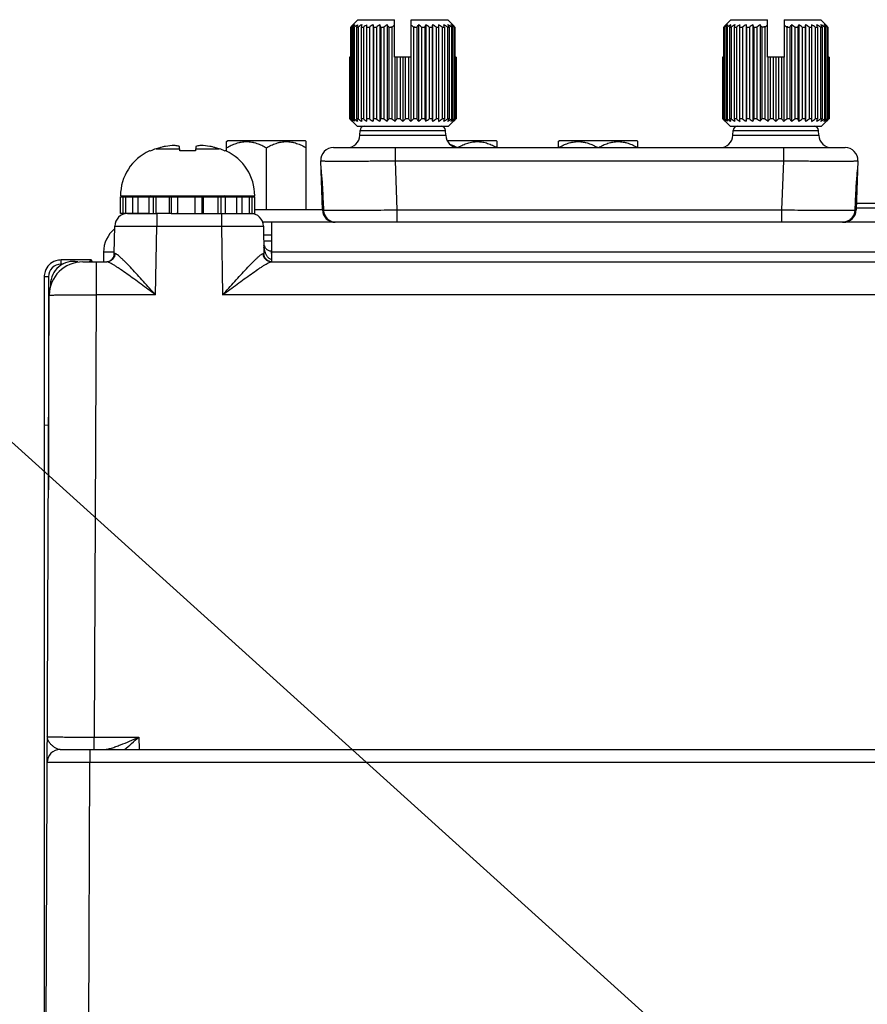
# Model space of a CAD drawing. Header units: inches. Extents: x 0 to 34, y 0 to 22.
# Tile 86 of 106: x 27.7 to 29.7, y 10.7 to 13. Entities that reach past the tile are written whole.
import ezdxf

# ---------------------------------------------------------------- set-up
doc = ezdxf.new("R2010")
doc.units = ezdxf.units.IN
doc.header["$LTSCALE"] = 1.87
doc.header["$MEASUREMENT"] = 0
doc.layers.get('0').update_dxf_attribs({"linetype": 'CONTINUOUS'})
for name, color, linetype in [('02___PRT_ALL_AXES', 7, 'CONTINUOUS'), ('DEPRESSIONS', 7, 'CONTINUOUS'), ('DETAIL', 7, 'CONTINUOUS'), ('SD_DOOR', 7, 'CONTINUOUS')]:
    doc.layers.add(name, color=color, linetype=linetype)
doc.styles.get("Standard").update_dxf_attribs({"font": 'txt', "width": 0.8})
doc.dimstyles.get("Standard").update_dxf_attribs({"dimtxt": 0.125, "dimasz": 0.18, "dimexe": 0.125, "dimexo": 0.0625, "dimgap": 0.09, "dimtad": 0, "dimtih": 1, "dimtoh": 1, "dimzin": 4, "dimdsep": 46, "dimtxsty": 'STANDARD', "dimblk": '_FILLED', "dimblk1": '_FILLED', "dimblk2": '_FILLED', "dimcen": 0.09, "dimadec": 0, "dimazin": 0, "dimtol": 1, "dimtp": 0.02, "dimtm": 0.02, "dimtfac": 1, "dimtofl": 0, "dimtmove": 0, "dimatfit": 3, "dimldrblk": '_FILLED', "dimfxl": 1, "dimtolj": 1, "dimtzin": 4, "dimarcsym": 0})

# ---------------------------------------------------------------- blocks, each defined once
blk = doc.blocks.new('_FILLED')
at = {"color": 0, "linetype": 'BYBLOCK'}
blk.add_solid([(0, 0), (-1, 0.174), (-1, -0.174)], dxfattribs=at)

msp = doc.modelspace()

# ---------------------------------------------------------------- linework, layer by layer
at = {"color": 7, "linetype": 'CONTINUOUS'}
for p, q in [((28.1543, 12.7547), (28.1573, 12.7576)), ((28.1543, 12.732), (28.1543, 12.7547)), ((28.1573, 12.7576), (28.3384, 12.7576)), ((28.3413, 12.7547), (28.3384, 12.7576)), ((28.3413, 12.5949), (28.3413, 12.7547)), ((28.6716, 12.7576), (28.7864, 12.7576)), ((28.7893, 12.7547), (28.7864, 12.7576)), ((28.7893, 12.7406), (28.7893, 12.7547)), ((28.9323, 12.7547), (28.9353, 12.7576)), ((28.9323, 12.7547), (28.9323, 12.7406)), ((28.9353, 12.7576), (29.1164, 12.7576)), ((29.1193, 12.7547), (29.1164, 12.7576)), ((29.1193, 12.7406), (29.1193, 12.7547)), ((27.9751, 12.7327), (27.9733, 12.7327)), ((27.9891, 12.7379), (28.0442, 12.7379)), ((28.0448, 12.7327), (28.0436, 12.7435)), ((28.0813, 12.7327), (28.0448, 12.7327)), ((28.0824, 12.7435), (28.0813, 12.7327)), ((28.0818, 12.7379), (28.137, 12.7379)), ((28.1528, 12.7327), (28.1509, 12.7327)), ((28.2478, 12.5949), (28.2478, 12.7403)), ((28.6965, 12.7406), (28.6968, 12.7408)), ((27.9056, 12.6275), (28.2205, 12.6275)), ((27.9058, 12.5861), (27.9058, 12.6255)), ((28.04, 12.6255), (28.2203, 12.6255)), ((28.0806, 12.5861), (28.0806, 12.6255)), ((28.0966, 12.6255), (28.0966, 12.5861)), ((28.1, 12.5861), (28.1, 12.6255)), ((28.1348, 12.5861), (28.1348, 12.6255)), ((28.1417, 12.5861), (28.1417, 12.6255)), ((28.1517, 12.5861), (28.1517, 12.6255)), ((28.1543, 12.6255), (28.1543, 12.6275)), ((28.1782, 12.5861), (28.1782, 12.6255)), ((28.1907, 12.5861), (28.1907, 12.6255)), ((28.2079, 12.5861), (28.2079, 12.6255)), ((28.2145, 12.5861), (28.2145, 12.6255)), ((28.2203, 12.5861), (28.2203, 12.6255)), ((29.7158, 12.6095), (29.6317, 12.6095)), ((27.9223, 12.5861), (27.9893, 12.5861)), ((27.9905, 12.5861), (27.9905, 12.5566)), ((28.0243, 12.5861), (28.2203, 12.5861)), ((28.1423, 12.5861), (28.1423, 12.5566)), ((28.3791, 12.5949), (28.2203, 12.5949)), ((29.6313, 12.5995), (29.6925, 12.5995)), ((27.891, 12.4922), (27.8921, 12.5566)), ((27.9877, 12.3955), (27.9905, 12.5566)), ((27.9905, 12.5566), (28.1423, 12.5566)), ((28.1423, 12.5566), (28.1451, 12.3955)), ((28.2407, 12.5566), (28.2419, 12.491)), ((27.8926, 12.4921), (27.891, 12.4922)), ((28.2402, 12.4921), (28.2413, 12.4921)), ((28.2437, 12.5082), (28.2437, 12.5082)), ((28.2606, 12.4977), (28.2591, 12.4977)), ((28.2594, 12.4974), (28.2591, 12.4977)), ((27.766, 12.4674), (27.766, 12.4772)), ((27.8368, 12.4772), (27.766, 12.4772)), ((27.7713, 12.4674), (27.766, 12.4674)), ((27.8171, 12.4728), (27.8733, 12.4728)), ((27.8325, 12.4729), (27.8368, 12.4772)), ((27.8368, 12.4728), (27.8368, 12.4772)), ((27.8401, 12.4728), (27.8368, 12.4772)), ((27.8486, 12.4728), (27.8486, 12.3955)), ((28.2596, 12.4728), (31.1046, 12.4728)), ((27.7267, 12.4379), (27.7267, 12.0907)), ((27.7365, 12.4379), (27.7267, 12.4379)), ((27.7365, 12.4379), (27.7365, 12.0898)), ((27.7413, 12.4198), (27.7413, 12.4152)), ((27.7428, 12.4198), (27.7413, 12.4198)), ((27.7263, 9.6401), (27.7383, 12.3944)), ((27.8486, 12.3955), (27.8441, 11.3586)), ((27.9877, 12.3955), (27.8486, 12.3955)), ((31.0731, 12.3955), (28.1451, 12.3955)), ((27.7266, 12.0907), (27.7365, 12.0898)), ((27.7268, 12.0907), (27.7268, 9.743)), ((27.7364, 12.0899), (27.7364, 11.9383)), ((27.8441, 11.3291), (27.8441, 11.3586)), ((27.8441, 11.3586), (27.9488, 11.3586)), ((27.9488, 11.3586), (27.9493, 11.3291)), ((27.7636, 11.3291), (31.1581, 11.3291)), ((27.8336, 11.3291), (27.8336, 11.2996)), ((27.8263, 9.6401), (27.8336, 11.2996)), ((27.8336, 11.2996), (31.0881, 11.2996))]:
    msp.add_line(p, q, dxfattribs=at)
for points in [[(28.2592, 12.4729), (28.2559, 12.4735), (28.2528, 12.4746), (28.25, 12.4762), (28.2477, 12.4781), (28.2458, 12.4802), (28.2443, 12.4824), (28.2432, 12.4846), (28.2425, 12.4866), (28.2421, 12.4885), (28.2419, 12.49), (28.2419, 12.491)], [(28.2443, 12.5071), (28.244, 12.5077), (28.2437, 12.5082)], [(28.2591, 12.4977), (28.2573, 12.4978), (28.2556, 12.4981), (28.2539, 12.4985), (28.2524, 12.4991), (28.2511, 12.4998), (28.2499, 12.5006), (28.2487, 12.5015), (28.2477, 12.5025), (28.2466, 12.5037), (28.2456, 12.505), (28.2447, 12.5064), (28.2443, 12.5071)]]:
    msp.add_lwpolyline(points, dxfattribs=at)
for centre, radius, start, end in [((28.0415, 12.5555), 0.1904, 92.9669, 99.1137), ((28.0846, 12.5558), 0.1901, 80.882, 87.0374), ((28.0212, 12.6275), 0.1157, 114.4946, 180), ((28.0236, 12.623), 0.1199, 106.7057, 113.8165), ((28.063, 12.4916), 0.2571, 101.5959, 106.7092), ((28.063, 12.4917), 0.257, 103.8998, 104.7915), ((28.063, 12.4917), 0.2571, 101.595, 103.09), ((28.063, 12.4916), 0.2571, 73.2908, 78.4041), ((28.0631, 12.4917), 0.2571, 76.9097, 78.405), ((28.0631, 12.4917), 0.257, 75.2081, 76.1068), ((28.1025, 12.623), 0.1199, 66.1835, 73.2943), ((28.1048, 12.6275), 0.1157, 0, 65.5054), ((28.6151, 12.6004), 0.1615, 60.2486, 60.6634), ((28.7756, 12.6021), 0.1595, 119.1553, 119.6037), ((27.9764, 12.6196), 0.00787, 48.3822, 90), ((28.1496, 12.6196), 0.00787, 90, 131.6178), ((27.9221, 12.5561), 0.03, 90, 179), ((28.2107, 12.5561), 0.03, 1, 90), ((28.2611, 12.5174), 0.0197, 181, 207.8854), ((27.8713, 12.4925), 0.0197, 275.6585, 359.0014), ((27.766, 12.4379), 0.0394, 108.0188, 161.9826), ((27.766, 12.4379), 0.0295, 89.9956, 180.0042), ((27.8171, 12.3941), 0.0787, 90, 179.75), ((27.7953, 12.4198), 0.054, 79.3233, 180), ((27.7661, 12.4376), 0.0396, 90.0744, 107.9513), ((27.7663, 12.4378), 0.0396, 162.0395, 179.9173), ((27.7636, 11.2991), 0.03, 90, 179.7502)]:
    msp.add_arc(centre, radius, start, end, dxfattribs=at)
msp.add_ellipse((27.8368, 12.4674), major_axis=(0, 0.00984), ratio=0.026186, start_param=-0.034907, end_param=0.02618, dxfattribs=at)
for points, knots in [([(28.0436, 12.7435), (28.0426, 12.7438), (28.0387, 12.7447), (28.0347, 12.7454), (28.0316, 12.7456)], [0, 0, 0, 0, 0.253969, 1, 1, 1, 1]), ([(28.0944, 12.7456), (28.0934, 12.7455), (28.0894, 12.7451), (28.0854, 12.7443), (28.0824, 12.7435)], [0, 0, 0, 0, 0.246609, 1, 1, 1, 1]), ([(28.1543, 12.7403), (28.158, 12.7423), (28.1653, 12.7462), (28.175, 12.7501), (28.1819, 12.7522), (28.1859, 12.7531), (28.1899, 12.7539), (28.195, 12.7545), (28.2011, 12.7548), (28.2072, 12.7545), (28.2123, 12.7539), (28.2163, 12.7531), (28.2203, 12.7522), (28.2272, 12.7501), (28.2369, 12.7462), (28.2442, 12.7423), (28.2478, 12.7403)], [0, 0, 0, 0, 0.126749, 0.252211, 0.314495, 0.345533, 0.376513, 0.438313, 0.5, 0.561688, 0.623488, 0.654467, 0.685506, 0.747789, 0.873251, 1, 1, 1, 1]), ([(28.2478, 12.7403), (28.2515, 12.7423), (28.2588, 12.7462), (28.2685, 12.7501), (28.2754, 12.7522), (28.2794, 12.7531), (28.2834, 12.7539), (28.2885, 12.7545), (28.2946, 12.7548), (28.3007, 12.7545), (28.3058, 12.7539), (28.3098, 12.7531), (28.3138, 12.7522), (28.3207, 12.7501), (28.3304, 12.7462), (28.3377, 12.7423), (28.3413, 12.7403)], [0, 0, 0, 0, 0.126749, 0.252211, 0.314495, 0.345533, 0.376513, 0.438313, 0.5, 0.561688, 0.623488, 0.654467, 0.685506, 0.747789, 0.873251, 1, 1, 1, 1]), ([(28.6776, 12.7491), (28.6805, 12.748), (28.6861, 12.7455), (28.6915, 12.7427), (28.6942, 12.7412)], [0, 0, 0, 0, 0.498162, 1, 1, 1, 1]), ([(28.6979, 12.7414), (28.6997, 12.7424), (28.7033, 12.7443), (28.7087, 12.7469), (28.7143, 12.7492), (28.72, 12.7512), (28.7257, 12.7528), (28.7316, 12.7539), (28.7375, 12.7546), (28.7424, 12.7548), (28.7464, 12.7546), (28.7503, 12.7543), (28.7552, 12.7537), (28.761, 12.7524), (28.7687, 12.7501), (28.7781, 12.7464), (28.7852, 12.7426), (28.7887, 12.7406)], [0, 0, 0, 0, 0.063466, 0.126635, 0.189489, 0.252025, 0.314268, 0.376255, 0.438057, 0.499769, 0.53063, 0.561507, 0.623353, 0.685403, 0.747724, 0.873236, 1, 1, 1, 1]), ([(28.933, 12.7406), (28.9366, 12.7427), (28.9438, 12.7465), (28.9533, 12.7503), (28.9602, 12.7522), (28.9641, 12.7532), (28.9681, 12.7539), (28.9731, 12.7545), (28.9791, 12.7548), (28.9851, 12.7545), (28.9901, 12.7539), (28.9941, 12.7532), (28.998, 12.7522), (29.0048, 12.7503), (29.0144, 12.7465), (29.0216, 12.7427), (29.0252, 12.7406)], [0, 0, 0, 0, 0.126724, 0.252173, 0.314458, 0.3455, 0.376484, 0.438296, 0.5, 0.561704, 0.623516, 0.6545, 0.685542, 0.747827, 0.873276, 1, 1, 1, 1]), ([(29.0265, 12.7406), (29.0301, 12.7427), (29.0373, 12.7465), (29.0468, 12.7503), (29.0537, 12.7522), (29.0576, 12.7532), (29.0616, 12.7539), (29.0666, 12.7545), (29.0726, 12.7548), (29.0786, 12.7545), (29.0836, 12.7539), (29.0876, 12.7532), (29.0915, 12.7522), (29.0983, 12.7503), (29.1079, 12.7465), (29.1151, 12.7427), (29.1187, 12.7406)], [0, 0, 0, 0, 0.126724, 0.252173, 0.314458, 0.3455, 0.376484, 0.438296, 0.5, 0.561704, 0.623516, 0.6545, 0.685542, 0.747827, 0.873276, 1, 1, 1, 1]), ([(27.8921, 12.5566), (27.8921, 12.5566), (27.8922, 12.5566), (27.8923, 12.5567), (27.8924, 12.5567), (27.8927, 12.5567), (27.8933, 12.5567), (27.8941, 12.5567), (27.8952, 12.5567), (27.8964, 12.5568), (27.898, 12.5568), (27.9004, 12.5568), (27.904, 12.5568), (27.909, 12.5568), (27.9147, 12.5568), (27.9212, 12.5568), (27.9283, 12.5568), (27.939, 12.5568), (27.9534, 12.5568), (27.9716, 12.5567), (27.9841, 12.5567), (27.9905, 12.5566)], [0, 0, 0, 0, 0.00033, 0.001244, 0.002755, 0.004865, 0.01088, 0.019275, 0.030032, 0.043125, 0.058522, 0.076187, 0.118144, 0.168593, 0.227049, 0.292947, 0.365656, 0.444473, 0.617346, 0.804923, 1, 1, 1, 1]), ([(28.1423, 12.5566), (28.1487, 12.5567), (28.1613, 12.5567), (28.1795, 12.5568), (28.1939, 12.5568), (28.2045, 12.5568), (28.2117, 12.5568), (28.2181, 12.5568), (28.2239, 12.5568), (28.2288, 12.5568), (28.2324, 12.5568), (28.2349, 12.5568), (28.2364, 12.5568), (28.2377, 12.5567), (28.2387, 12.5567), (28.2396, 12.5567), (28.2401, 12.5567), (28.2404, 12.5567), (28.2406, 12.5567), (28.2407, 12.5566), (28.2407, 12.5566), (28.2407, 12.5566)], [0, 0, 0, 0, 0.195077, 0.382654, 0.555527, 0.634344, 0.707053, 0.772951, 0.831407, 0.881856, 0.923813, 0.941478, 0.956875, 0.969968, 0.980725, 0.98912, 0.995135, 0.997245, 0.998756, 0.99967, 1, 1, 1, 1]), ([(27.8926, 12.4921), (27.8926, 12.4896), (27.8915, 12.4845), (27.8872, 12.4781), (27.8808, 12.4738), (27.8758, 12.4728), (27.8733, 12.4728)], [0, 0, 0, 0, 0.251916, 0.502695, 0.751902, 1, 1, 1, 1]), ([(27.9877, 12.3955), (27.983, 12.4008), (27.9735, 12.4113), (27.9594, 12.4269), (27.9456, 12.442), (27.9323, 12.4563), (27.9216, 12.4675), (27.9135, 12.4756), (27.9081, 12.4808), (27.9032, 12.4853), (27.899, 12.4888), (27.8959, 12.4909), (27.8939, 12.4919), (27.893, 12.4921), (27.8926, 12.4921)], [0, 0, 0, 0, 0.157059, 0.312235, 0.463562, 0.608382, 0.742709, 0.804064, 0.860108, 0.909393, 0.95019, 0.980697, 0.991716, 1, 1, 1, 1]), ([(28.1451, 12.3955), (28.1499, 12.4008), (28.1594, 12.4113), (28.1735, 12.4269), (28.1873, 12.442), (28.2006, 12.4563), (28.2112, 12.4675), (28.2193, 12.4756), (28.2247, 12.4808), (28.2296, 12.4853), (28.2338, 12.4888), (28.2369, 12.4909), (28.239, 12.4919), (28.2398, 12.4921), (28.2402, 12.4921)], [0, 0, 0, 0, 0.157059, 0.312235, 0.463562, 0.608382, 0.742709, 0.804064, 0.860107, 0.909393, 0.95019, 0.980697, 0.991716, 1, 1, 1, 1]), ([(28.2596, 12.4728), (28.2571, 12.4728), (28.252, 12.4738), (28.2457, 12.4781), (28.2413, 12.4845), (28.2403, 12.4896), (28.2402, 12.4921)], [0, 0, 0, 0, 0.248098, 0.497305, 0.748084, 1, 1, 1, 1]), ([(28.2596, 12.4729), (28.2572, 12.473), (28.2524, 12.4743), (28.2464, 12.4786), (28.2424, 12.4849), (28.2414, 12.4897), (28.2413, 12.4921)], [0, 0, 0, 0, 0.249431, 0.499201, 0.749438, 1, 1, 1, 1]), ([(28.2413, 12.4921), (28.2414, 12.4921), (28.2416, 12.4921), (28.2417, 12.4918), (28.2418, 12.4914), (28.2419, 12.4911), (28.2419, 12.491)], [0, 0, 0, 0, 0.164846, 0.35808, 0.630466, 1, 1, 1, 1]), ([(28.2437, 12.5082), (28.2433, 12.5089), (28.2428, 12.51), (28.2421, 12.5112), (28.2417, 12.5116), (28.2415, 12.5118)], [0, 0, 0, 0, 0.580811, 0.81848, 1, 1, 1, 1]), ([(28.2443, 12.4977), (28.244, 12.4989), (28.2435, 12.5006), (28.243, 12.5029), (28.2426, 12.5043), (28.2424, 12.5053), (28.2422, 12.506), (28.242, 12.5066), (28.2419, 12.5068), (28.2418, 12.507), (28.2417, 12.5069), (28.2417, 12.5067), (28.2417, 12.5065), (28.2416, 12.506), (28.2416, 12.5054), (28.2416, 12.5049), (28.2416, 12.5047)], [0, 0, 0, 0, 0.301177, 0.448791, 0.591849, 0.659907, 0.723083, 0.775702, 0.793949, 0.803768, 0.811229, 0.826718, 0.84874, 0.875043, 0.934871, 1, 1, 1, 1]), ([(28.2605, 12.4784), (28.2593, 12.4784), (28.257, 12.4789), (28.2539, 12.4806), (28.2515, 12.483), (28.2489, 12.4866), (28.2464, 12.4915), (28.245, 12.4956), (28.2443, 12.4977)], [0, 0, 0, 0, 0.131287, 0.259388, 0.385015, 0.509258, 0.755561, 1, 1, 1, 1]), ([(28.2601, 12.4908), (28.2601, 12.4916), (28.26, 12.4931), (28.2598, 12.495), (28.2596, 12.4964), (28.2595, 12.4972), (28.2594, 12.4974)], [0, 0, 0, 0, 0.358514, 0.649707, 0.865324, 1, 1, 1, 1]), ([(27.9877, 12.3955), (27.982, 12.3997), (27.9707, 12.4081), (27.9538, 12.4205), (27.9372, 12.4326), (27.9213, 12.444), (27.9084, 12.453), (27.8988, 12.4595), (27.8922, 12.4637), (27.8862, 12.4673), (27.881, 12.4702), (27.8773, 12.4719), (27.8748, 12.4727), (27.8737, 12.4728), (27.8733, 12.4728)], [0, 0, 0, 0, 0.153661, 0.305681, 0.454324, 0.59724, 0.730903, 0.792599, 0.849572, 0.900486, 0.943686, 0.977318, 0.99006, 1, 1, 1, 1]), ([(28.1451, 12.3955), (28.1508, 12.3997), (28.1622, 12.4081), (28.1791, 12.4205), (28.1956, 12.4326), (28.2116, 12.444), (28.2244, 12.453), (28.2341, 12.4595), (28.2407, 12.4637), (28.2466, 12.4673), (28.2518, 12.4702), (28.2556, 12.4719), (28.2581, 12.4727), (28.2591, 12.4728), (28.2596, 12.4728)], [0, 0, 0, 0, 0.153661, 0.305681, 0.454323, 0.597239, 0.730903, 0.792599, 0.849571, 0.900485, 0.943685, 0.977318, 0.99006, 1, 1, 1, 1]), ([(27.7383, 12.3944), (27.7383, 12.3945), (27.7384, 12.3945), (27.7386, 12.3945), (27.739, 12.3946), (27.7396, 12.3946), (27.7406, 12.3947), (27.7417, 12.3948), (27.7432, 12.3948), (27.7449, 12.3949), (27.7476, 12.395), (27.7517, 12.3951), (27.7572, 12.3952), (27.7636, 12.3952), (27.7709, 12.3953), (27.7789, 12.3954), (27.7908, 12.3954), (27.8069, 12.3955), (27.8274, 12.3955), (27.8414, 12.3955), (27.8486, 12.3955)], [0, 0, 0, 0, 0.000429, 0.001383, 0.005043, 0.01108, 0.019489, 0.030256, 0.043355, 0.058756, 0.076423, 0.118378, 0.168821, 0.227265, 0.293149, 0.365838, 0.444634, 0.617458, 0.80498, 1, 1, 1, 1]), ([(27.7401, 11.3441), (27.7382, 11.3463), (27.7358, 11.3499), (27.7341, 11.3551), (27.7338, 11.3577), (27.7338, 11.359)], [0, 0, 0, 0, 0.53054, 0.770025, 1, 1, 1, 1]), ([(27.7338, 11.359), (27.7338, 11.359), (27.7339, 11.359), (27.734, 11.359), (27.7342, 11.359), (27.7344, 11.3589), (27.7347, 11.3589), (27.7352, 11.3589), (27.736, 11.3589), (27.7372, 11.3589), (27.7387, 11.3588), (27.7404, 11.3588), (27.7431, 11.3588), (27.7472, 11.3588), (27.7527, 11.3587), (27.7591, 11.3587), (27.7664, 11.3587), (27.7744, 11.3586), (27.7863, 11.3586), (27.8024, 11.3586), (27.8228, 11.3586), (27.8369, 11.3586), (27.8441, 11.3586)], [0, 0, 0, 0, 0.000322, 0.001232, 0.002741, 0.004848, 0.007554, 0.010858, 0.019248, 0.03, 0.043088, 0.058481, 0.076142, 0.118091, 0.168534, 0.226984, 0.292879, 0.365587, 0.444406, 0.617293, 0.804892, 1, 1, 1, 1]), ([(27.7636, 11.3291), (27.7614, 11.3291), (27.7569, 11.3306), (27.7508, 11.3342), (27.745, 11.3387), (27.7416, 11.3422), (27.7401, 11.3441)], [0, 0, 0, 0, 0.228396, 0.485151, 0.748644, 1, 1, 1, 1]), ([(27.8658, 11.3291), (27.8688, 11.3291), (27.8752, 11.3301), (27.8848, 11.3327), (27.895, 11.3361), (27.9091, 11.3415), (27.9271, 11.3491), (27.9415, 11.3554), (27.9488, 11.3586)], [0, 0, 0, 0, 0.101459, 0.215864, 0.338404, 0.466103, 0.730335, 1, 1, 1, 1]), ([(27.9146, 11.3291), (27.9204, 11.3337), (27.9318, 11.3435), (27.9431, 11.3535), (27.9488, 11.3586)], [0, 0, 0, 0, 0.491076, 1, 1, 1, 1]), ([(27.7336, 11.2993), (27.7336, 11.2993), (27.7336, 11.2993), (27.7337, 11.2993), (27.7339, 11.2993), (27.7342, 11.2993), (27.7347, 11.2993), (27.7356, 11.2994), (27.7366, 11.2994), (27.738, 11.2994), (27.7395, 11.2994), (27.742, 11.2995), (27.7457, 11.2995), (27.7507, 11.2995), (27.7565, 11.2996), (27.7631, 11.2996), (27.7703, 11.2996), (27.7811, 11.2996), (27.7958, 11.2997), (27.8143, 11.2997), (27.8271, 11.2997), (27.8336, 11.2996)], [0, 0, 0, 0, 0.000328, 0.001241, 0.002751, 0.00486, 0.010872, 0.019266, 0.030022, 0.043113, 0.058509, 0.076173, 0.118128, 0.168576, 0.22703, 0.292928, 0.365636, 0.444454, 0.617332, 0.804915, 1, 1, 1, 1])]:
    msp.add_open_spline(points, degree=3, knots=knots, dxfattribs=at)
at = {"layer": '02___PRT_ALL_AXES', "color": 7, "linetype": 'CONTINUOUS'}
for p, q in [((27.9058, 12.6255), (28.04, 12.6255)), ((27.9116, 12.5861), (27.9116, 12.6255)), ((27.9182, 12.5861), (27.9182, 12.6255)), ((27.9347, 12.5861), (27.9347, 12.6255)), ((27.9471, 12.5861), (27.9471, 12.6255)), ((27.9725, 12.5861), (27.9725, 12.6255)), ((27.9828, 12.5861), (27.9828, 12.6255)), ((27.9893, 12.5861), (27.9893, 12.6255)), ((28.0207, 12.5861), (28.0207, 12.6255)), ((28.0248, 12.5861), (28.0248, 12.6255)), ((28.04, 12.5861), (28.04, 12.6255)), ((27.9725, 12.5861), (27.9058, 12.5861)), ((28.0243, 12.5861), (27.9893, 12.5861)), ((28.04, 12.5861), (28.0372, 12.5861)), ((28.2607, 12.5356), (28.2411, 12.5356)), ((27.8911, 12.4956), (27.8658, 12.4956))]:
    msp.add_line(p, q, dxfattribs=at)
at = {"layer": '02___PRT_ALL_AXES', "color": 3, "linetype": 'CONTINUOUS'}
for p, q in [((30.9858, 12.5656), (28.2392, 12.5656)), ((28.2607, 12.4728), (28.2607, 12.5656)), ((27.8658, 12.4956), (27.8658, 12.4728)), ((30.9858, 12.4956), (28.2607, 12.4956))]:
    msp.add_line(p, q, dxfattribs=at)
msp.add_arc((27.9358, 12.4956), 0.07, 128.9942, 180, dxfattribs=at)
at = {"layer": 'DEPRESSIONS', "color": 7, "linetype": 'CONTINUOUS'}
msp.add_line((28.2607, 12.5214), (28.2413, 12.5214), dxfattribs=at)
at = {"layer": 'SD_DOOR', "color": 7, "linetype": 'CONTINUOUS'}
for p, q in [((28.4453, 13.0227), (28.4453, 12.8084)), ((28.4453, 13.0227), (28.447, 13.0227)), ((28.447, 13.0227), (28.447, 12.8084)), ((28.4623, 13.0406), (28.4496, 13.0281)), ((28.4508, 13.0227), (28.4508, 12.8084)), ((28.4508, 13.0227), (28.4537, 13.0227)), ((28.4537, 13.0227), (28.4537, 12.8084)), ((28.4591, 13.0227), (28.4591, 12.8084)), ((28.4591, 13.0227), (28.4631, 13.0227)), ((28.4623, 13.0406), (28.5481, 13.0406)), ((28.4631, 13.0227), (28.4631, 12.8084)), ((28.4702, 13.0227), (28.4702, 12.8084)), ((28.4702, 13.0227), (28.4751, 13.0227)), ((28.4751, 13.0227), (28.4751, 12.8084)), ((28.4836, 12.8023), (28.4836, 13.0289)), ((28.4836, 13.0227), (28.4894, 13.0227)), ((28.4894, 13.0227), (28.4894, 12.8084)), ((28.4978, 13.0289), (28.4978, 12.8023)), ((28.4991, 13.0227), (28.4991, 12.8084)), ((28.4991, 13.0227), (28.5056, 13.0227)), ((28.5056, 13.0227), (28.5056, 12.8084)), ((28.5137, 13.0289), (28.5137, 12.8023)), ((28.5163, 13.0227), (28.5163, 12.8084)), ((28.5163, 13.0227), (28.5234, 13.0227)), ((28.5234, 13.0227), (28.5234, 12.8084)), ((28.5309, 13.0289), (28.5309, 12.8023)), ((28.5348, 13.0227), (28.5348, 12.8084)), ((28.5348, 13.0227), (28.5422, 13.0227)), ((28.5396, 13.0237), (28.5433, 13.0237)), ((28.5396, 13.0237), (28.5396, 13.0227)), ((28.5422, 13.0227), (28.5422, 12.8084)), ((28.5481, 12.9526), (28.5481, 13.0406)), ((28.5871, 12.9526), (28.5871, 13.0406)), ((28.5871, 13.0406), (28.673, 13.0406)), ((28.592, 13.0237), (28.5956, 13.0237)), ((28.5931, 13.0227), (28.5931, 12.8084)), ((28.5931, 13.0227), (28.6005, 13.0227)), ((28.5956, 13.0227), (28.5956, 13.0237)), ((28.6005, 13.0227), (28.6005, 12.8084)), ((28.6044, 13.0289), (28.6044, 12.8023)), ((28.6119, 13.0227), (28.6119, 12.8084)), ((28.6119, 13.0227), (28.619, 13.0227)), ((28.619, 13.0227), (28.619, 12.8084)), ((28.6216, 13.0289), (28.6216, 12.8023)), ((28.6297, 13.0227), (28.6297, 12.8084)), ((28.6297, 13.0227), (28.6362, 13.0227)), ((28.6362, 13.0227), (28.6362, 12.8084)), ((28.6375, 13.0289), (28.6375, 12.8023)), ((28.6459, 13.0227), (28.6459, 12.8084)), ((28.6459, 13.0227), (28.6517, 13.0227)), ((28.6517, 13.0289), (28.6517, 12.8023)), ((28.6602, 13.0227), (28.6602, 12.8084)), ((28.6602, 13.0227), (28.6651, 13.0227)), ((28.6651, 13.0227), (28.6651, 12.8084)), ((28.6722, 13.0227), (28.6722, 12.8084)), ((28.6722, 13.0227), (28.6762, 13.0227)), ((28.6857, 13.0281), (28.673, 13.0406)), ((28.6762, 13.0227), (28.6762, 12.8084)), ((28.6816, 13.0227), (28.6816, 12.8084)), ((28.6816, 13.0227), (28.6845, 13.0227)), ((28.6845, 13.0227), (28.6845, 12.8084)), ((28.6882, 13.0227), (28.6882, 12.8084)), ((28.6882, 13.0227), (28.69, 13.0227)), ((28.69, 13.0227), (28.69, 12.8084)), ((29.3203, 13.0227), (29.3203, 12.8084)), ((29.3203, 13.0227), (29.322, 13.0227)), ((29.322, 13.0227), (29.322, 12.8084)), ((29.3373, 13.0406), (29.3246, 13.0281)), ((29.3258, 13.0227), (29.3258, 12.8084)), ((29.3258, 13.0227), (29.3287, 13.0227)), ((29.3287, 13.0227), (29.3287, 12.8084)), ((29.3341, 13.0227), (29.3341, 12.8084)), ((29.3341, 13.0227), (29.3381, 13.0227)), ((29.3373, 13.0406), (29.4231, 13.0406)), ((29.3381, 13.0227), (29.3381, 12.8084)), ((29.3452, 13.0227), (29.3452, 12.8084)), ((29.3452, 13.0227), (29.3501, 13.0227)), ((29.3501, 13.0227), (29.3501, 12.8084)), ((29.3586, 12.8023), (29.3586, 13.0289)), ((29.3586, 13.0227), (29.3644, 13.0227)), ((29.3644, 13.0227), (29.3644, 12.8084)), ((29.3728, 13.0289), (29.3728, 12.8023)), ((29.3741, 13.0227), (29.3741, 12.8084)), ((29.3741, 13.0227), (29.3806, 13.0227)), ((29.3806, 13.0227), (29.3806, 12.8084)), ((29.3887, 13.0289), (29.3887, 12.8023)), ((29.3913, 13.0227), (29.3913, 12.8084)), ((29.3913, 13.0227), (29.3984, 13.0227)), ((29.3984, 13.0227), (29.3984, 12.8084)), ((29.4059, 13.0289), (29.4059, 12.8023)), ((29.4098, 13.0227), (29.4098, 12.8084)), ((29.4172, 13.0227), (29.4098, 13.0227)), ((29.4183, 13.0237), (29.4146, 13.0237)), ((29.4146, 13.0237), (29.4146, 13.0227)), ((29.4172, 13.0227), (29.4172, 12.8084)), ((29.4231, 12.9526), (29.4231, 13.0406)), ((29.4621, 13.0406), (29.4621, 12.9526)), ((29.4621, 13.0406), (29.548, 13.0406)), ((29.4706, 13.0237), (29.467, 13.0237)), ((29.4681, 13.0227), (29.4681, 12.8084)), ((29.4681, 13.0227), (29.4755, 13.0227)), ((29.4706, 13.0227), (29.4706, 13.0237)), ((29.4755, 13.0227), (29.4755, 12.8084)), ((29.4794, 13.0289), (29.4794, 12.8023)), ((29.4869, 13.0227), (29.4869, 12.8084)), ((29.4869, 13.0227), (29.494, 13.0227)), ((29.494, 13.0227), (29.494, 12.8084)), ((29.4966, 13.0289), (29.4966, 12.8023)), ((29.5047, 13.0227), (29.5047, 12.8084)), ((29.5047, 13.0227), (29.5112, 13.0227)), ((29.5112, 13.0227), (29.5112, 12.8084)), ((29.5125, 13.0289), (29.5125, 12.8023)), ((29.5209, 13.0227), (29.5209, 12.8084)), ((29.5209, 13.0227), (29.5267, 13.0227)), ((29.5267, 13.0289), (29.5267, 12.8023)), ((29.5352, 13.0227), (29.5352, 12.8084)), ((29.5352, 13.0227), (29.5401, 13.0227)), ((29.5401, 13.0227), (29.5401, 12.8084)), ((29.5472, 13.0227), (29.5472, 12.8084)), ((29.5472, 13.0227), (29.5512, 13.0227)), ((29.5607, 13.0281), (29.548, 13.0406)), ((29.5512, 13.0227), (29.5512, 12.8084)), ((29.5566, 13.0227), (29.5566, 12.8084)), ((29.5566, 13.0227), (29.5595, 13.0227)), ((29.5595, 13.0227), (29.5595, 12.8084)), ((29.5632, 13.0227), (29.5632, 12.8084)), ((29.5632, 13.0227), (29.565, 13.0227)), ((29.565, 13.0227), (29.565, 12.8084)), ((28.4428, 12.9526), (28.4428, 12.8084)), ((28.4453, 12.9526), (28.4428, 12.9526)), ((28.4434, 12.9526), (28.4434, 12.8084)), ((28.5871, 12.9526), (28.5481, 12.9526)), ((28.5491, 12.9526), (28.5491, 12.8023)), ((28.554, 12.9526), (28.554, 12.8084)), ((28.5616, 12.9526), (28.5616, 12.8084)), ((28.5676, 12.9526), (28.5676, 12.8023)), ((28.5736, 12.9526), (28.5736, 12.8084)), ((28.5813, 12.9526), (28.5813, 12.8084)), ((28.5862, 12.9526), (28.5862, 12.8023)), ((28.6925, 12.9526), (28.69, 12.9526)), ((28.6919, 12.9526), (28.6919, 12.8084)), ((28.6925, 12.9526), (28.6925, 12.8084)), ((29.3178, 12.9526), (29.3178, 12.8084)), ((29.3203, 12.9526), (29.3178, 12.9526)), ((29.3184, 12.9526), (29.3184, 12.8084)), ((29.4621, 12.9526), (29.4231, 12.9526)), ((29.4241, 12.9526), (29.4241, 12.8023)), ((29.429, 12.9526), (29.429, 12.8084)), ((29.4366, 12.9526), (29.4366, 12.8084)), ((29.4426, 12.9526), (29.4426, 12.8023)), ((29.4486, 12.9526), (29.4486, 12.8084)), ((29.4563, 12.9526), (29.4563, 12.8084)), ((29.4612, 12.9526), (29.4612, 12.8023)), ((29.5675, 12.9526), (29.565, 12.9526)), ((29.5669, 12.9526), (29.5669, 12.8084)), ((29.5675, 12.9526), (29.5675, 12.8084)), ((28.4434, 12.8084), (28.4428, 12.8084)), ((28.447, 12.8084), (28.4453, 12.8084)), ((28.4605, 12.7906), (28.4488, 12.8023)), ((28.4537, 12.8084), (28.4508, 12.8084)), ((28.4631, 12.8084), (28.4591, 12.8084)), ((28.4605, 12.7906), (28.6748, 12.7906)), ((28.4751, 12.8084), (28.4702, 12.8084)), ((28.4894, 12.8084), (28.4836, 12.8084)), ((28.5056, 12.8084), (28.4991, 12.8084)), ((28.5234, 12.8084), (28.5163, 12.8084)), ((28.5422, 12.8084), (28.5348, 12.8084)), ((28.5616, 12.8084), (28.554, 12.8084)), ((28.5813, 12.8084), (28.5736, 12.8084)), ((28.6005, 12.8084), (28.5931, 12.8084)), ((28.619, 12.8084), (28.6119, 12.8084)), ((28.6362, 12.8084), (28.6297, 12.8084)), ((28.6517, 12.8084), (28.6459, 12.8084)), ((28.6651, 12.8084), (28.6602, 12.8084)), ((28.6762, 12.8084), (28.6722, 12.8084)), ((28.6748, 12.7906), (28.6865, 12.8023)), ((28.6845, 12.8084), (28.6816, 12.8084)), ((28.69, 12.8084), (28.6882, 12.8084)), ((28.6925, 12.8084), (28.6919, 12.8084)), ((29.3184, 12.8084), (29.3178, 12.8084)), ((29.322, 12.8084), (29.3203, 12.8084)), ((29.3355, 12.7906), (29.3238, 12.8023)), ((29.3287, 12.8084), (29.3258, 12.8084)), ((29.3381, 12.8084), (29.3341, 12.8084)), ((29.3355, 12.7906), (29.5498, 12.7906)), ((29.3501, 12.8084), (29.3452, 12.8084)), ((29.3644, 12.8084), (29.3586, 12.8084)), ((29.3806, 12.8084), (29.3741, 12.8084)), ((29.3984, 12.8084), (29.3913, 12.8084)), ((29.4172, 12.8084), (29.4098, 12.8084)), ((29.4366, 12.8084), (29.429, 12.8084)), ((29.4563, 12.8084), (29.4486, 12.8084)), ((29.4755, 12.8084), (29.4681, 12.8084)), ((29.494, 12.8084), (29.4869, 12.8084)), ((29.5112, 12.8084), (29.5047, 12.8084)), ((29.5267, 12.8084), (29.5209, 12.8084)), ((29.5401, 12.8084), (29.5352, 12.8084)), ((29.5512, 12.8084), (29.5472, 12.8084)), ((29.5498, 12.7906), (29.5615, 12.8023)), ((29.5595, 12.8084), (29.5566, 12.8084)), ((29.565, 12.8084), (29.5632, 12.8084)), ((29.5675, 12.8084), (29.5669, 12.8084)), ((28.4669, 12.7695), (28.4673, 12.7809)), ((28.4669, 12.7695), (28.6684, 12.7695)), ((28.4673, 12.7809), (28.668, 12.7809)), ((28.6684, 12.7695), (28.668, 12.7809)), ((29.3419, 12.7695), (29.3423, 12.7809)), ((29.3419, 12.7695), (29.5434, 12.7695)), ((29.3423, 12.7809), (29.543, 12.7809)), ((29.5434, 12.7695), (29.543, 12.7809)), ((28.4051, 12.7406), (29.6052, 12.7406)), ((28.55, 12.7406), (28.55, 12.7095)), ((29.4603, 12.7406), (29.4603, 12.7095)), ((28.3791, 12.5945), (28.3751, 12.7095)), ((28.55, 12.7095), (28.554, 12.5945)), ((28.55, 12.7095), (29.4603, 12.7095)), ((29.4603, 12.7095), (29.4563, 12.5945)), ((29.6352, 12.7095), (29.6312, 12.5945)), ((28.3773, 12.6466), (28.3787, 12.6464)), ((28.3792, 12.6465), (28.3789, 12.6463)), ((29.6311, 12.6465), (29.6314, 12.6463)), ((29.633, 12.6466), (29.6316, 12.6464)), ((28.3791, 12.5945), (28.381, 12.5942)), ((28.3817, 12.5944), (28.3813, 12.5942)), ((28.554, 12.5945), (28.554, 12.5656)), ((28.554, 12.5945), (29.4563, 12.5945)), ((29.4563, 12.5945), (29.4563, 12.5656)), ((29.6286, 12.5944), (29.629, 12.5942)), ((29.6312, 12.5945), (29.6292, 12.5942)), ((28.4091, 12.5656), (28.4091, 12.5659)), ((29.6012, 12.5659), (29.6012, 12.5656))]:
    msp.add_line(p, q, dxfattribs=at)
for points in [[(28.3759, 12.6886), (28.3764, 12.6789), (28.3775, 12.6665), (28.3784, 12.6554), (28.3789, 12.6463)], [(29.6314, 12.6463), (29.6319, 12.655), (29.6328, 12.6661), (29.6338, 12.6785), (29.6344, 12.6886)], [(28.3789, 12.6463), (28.3796, 12.6298), (28.3813, 12.5942)], [(29.629, 12.5942), (29.6298, 12.6107), (29.6314, 12.6463)]]:
    msp.add_lwpolyline(points, dxfattribs=at)
for centre, radius, start, end in [((28.7314, 12.7956), 0.3653, 140.4782, 141.5574), ((28.7207, 12.6938), 0.4279, 128.4472, 129.7517), ((28.7574, 12.8347), 0.3597, 147.3355, 148.4905), ((28.7318, 12.6658), 0.4525, 126.6417, 127.926), ((28.8409, 12.8634), 0.4137, 156.4262, 157.3514), ((28.7488, 12.6418), 0.4762, 125.6204, 126.8708), ((29.1371, 12.8819), 0.6817, 167.5448, 168.0731), ((28.762, 12.6355), 0.4819, 125.285, 126.5306), ((28.7751, 12.6418), 0.4762, 125.6204, 126.8708), ((27.8322, 12.8819), 0.6817, 11.9269, 12.4552), ((28.7838, 12.6658), 0.4525, 126.6417, 127.926), ((28.1345, 12.8634), 0.4137, 22.6486, 23.5738), ((28.797, 12.6938), 0.4279, 128.4472, 129.7517), ((28.2281, 12.8347), 0.3597, 31.5095, 32.6645), ((28.8417, 12.6955), 0.4436, 132.2698, 132.4621), ((28.8086, 12.7321), 0.3943, 131.3447, 132.2918), ((28.3181, 12.7225), 0.4072, 47.7232, 48.6404), ((28.2936, 12.6955), 0.4436, 47.5379, 47.7302), ((28.8948, 12.8425), 0.3451, 147.3109, 148.515), ((28.3289, 12.6822), 0.4428, 50.2703, 51.5308), ((28.9842, 12.8705), 0.3957, 156.4051, 157.3725), ((28.3422, 12.6535), 0.468, 52.0953, 53.3371), ((29.2725, 12.8885), 0.6503, 167.5321, 168.0859), ((28.3602, 12.6418), 0.4762, 53.1292, 54.3796), ((28.3733, 12.6355), 0.4819, 53.4694, 54.715), ((28.3865, 12.6418), 0.4762, 53.1292, 54.3796), ((28.0288, 12.8885), 0.6503, 11.9141, 12.4679), ((28.3941, 12.6535), 0.468, 52.0953, 53.3371), ((28.311, 12.8705), 0.3957, 22.6275, 23.5949), ((28.4052, 12.6822), 0.4428, 50.2703, 51.5308), ((28.3903, 12.8425), 0.3451, 31.485, 32.6891), ((28.4133, 12.8032), 0.3532, 38.4242, 39.5403), ((29.6064, 12.7956), 0.3653, 140.4782, 141.5574), ((29.5957, 12.6938), 0.4279, 128.4472, 129.7517), ((29.6324, 12.8347), 0.3597, 147.3355, 148.4905), ((29.6068, 12.6658), 0.4525, 126.6417, 127.926), ((29.7159, 12.8634), 0.4137, 156.4262, 157.3514), ((29.6238, 12.6418), 0.4762, 125.6204, 126.8708), ((30.0121, 12.8819), 0.6817, 167.5448, 168.0731), ((29.637, 12.6355), 0.4819, 125.285, 126.5306), ((29.6501, 12.6418), 0.4762, 125.6204, 126.8708), ((28.7072, 12.8819), 0.6817, 11.9269, 12.4552), ((29.6588, 12.6658), 0.4525, 126.6417, 127.926), ((29.0095, 12.8634), 0.4137, 22.6486, 23.5738), ((29.672, 12.6938), 0.4279, 128.4472, 129.7517), ((29.1031, 12.8347), 0.3597, 31.5095, 32.6645), ((29.7167, 12.6955), 0.4436, 132.2698, 132.4621), ((29.6836, 12.7321), 0.3943, 131.3447, 132.2918), ((29.1931, 12.7225), 0.4072, 47.7232, 48.6404), ((29.1686, 12.6955), 0.4436, 47.5379, 47.7302), ((29.7698, 12.8425), 0.3451, 147.3109, 148.515), ((29.2039, 12.6822), 0.4428, 50.2703, 51.5308), ((29.8592, 12.8705), 0.3957, 156.4051, 157.3725), ((29.2172, 12.6535), 0.468, 52.0953, 53.3371), ((30.1475, 12.8885), 0.6503, 167.5321, 168.0859), ((29.2352, 12.6418), 0.4762, 53.1292, 54.3796), ((29.2483, 12.6355), 0.4819, 53.4694, 54.715), ((28.9038, 12.8885), 0.6503, 11.9141, 12.4679), ((29.2615, 12.6418), 0.4762, 53.1292, 54.3796), ((29.2691, 12.6535), 0.468, 52.0953, 53.3371), ((29.186, 12.8705), 0.3957, 22.6275, 23.5949), ((29.2802, 12.6822), 0.4428, 50.2703, 51.5308), ((29.2653, 12.8425), 0.3451, 31.485, 32.6891), ((29.2883, 12.8032), 0.3532, 38.4242, 39.5403), ((28.7397, 13.0921), 0.4106, 223.688, 223.9282), ((28.722, 13.1128), 0.4126, 227.5312, 228.8104), ((28.7222, 13.0752), 0.3863, 223.9259, 224.3185), ((28.717, 13.0239), 0.3468, 218.4146, 219.722), ((28.7024, 13.0558), 0.3586, 224.3164, 224.9906), ((28.6977, 13.0512), 0.352, 224.3102, 224.9968), ((28.7301, 13.149), 0.4428, 230.2703, 231.5308), ((28.745, 12.9887), 0.3451, 211.485, 212.6891), ((28.7412, 13.1777), 0.468, 232.0953, 233.3371), ((28.8243, 12.9607), 0.3957, 202.6275, 203.5949), ((28.7488, 13.1894), 0.4762, 233.1292, 234.3796), ((28.4773, 12.7806), 0.01, 90, 178), ((29.1065, 12.9427), 0.6503, 191.9141, 192.4679), ((28.762, 13.1956), 0.4819, 233.4694, 234.715), ((28.7751, 13.1894), 0.4762, 233.1292, 234.3796), ((27.8628, 12.9427), 0.6503, 347.5321, 348.0859), ((28.7931, 13.1777), 0.468, 232.0953, 233.3371), ((28.1511, 12.9607), 0.3957, 336.4051, 337.3725), ((28.8064, 13.149), 0.4428, 230.2703, 231.5308), ((28.2405, 12.9887), 0.3451, 327.3109, 328.515), ((28.8208, 13.1128), 0.4126, 227.5312, 228.8104), ((28.2823, 13.0239), 0.3468, 320.278, 321.5854), ((28.8384, 13.0727), 0.3827, 223.6774, 224.9631), ((28.3068, 13.063), 0.3688, 315.0127, 316.3468), ((28.8637, 13.0326), 0.3606, 218.4396, 219.697), ((28.3241, 13.1021), 0.3983, 311.1666, 312.4919), ((28.9072, 12.9964), 0.3597, 211.5095, 212.6645), ((28.3383, 13.1374), 0.4279, 308.4472, 309.7517), ((29.0008, 12.9677), 0.4137, 202.6486, 203.5738), ((28.3515, 13.1654), 0.4525, 306.6417, 307.926), ((29.3031, 12.9493), 0.6817, 191.9269, 192.4552), ((28.3602, 13.1894), 0.4762, 305.6204, 306.8708), ((28.3733, 13.1956), 0.4819, 305.285, 306.5306), ((28.658, 12.7806), 0.01, 2, 90), ((27.9982, 12.9493), 0.6817, 347.5448, 348.0731), ((28.3865, 13.1894), 0.4762, 305.6204, 306.8708), ((28.4035, 13.1654), 0.4525, 306.6417, 307.926), ((28.2944, 12.9677), 0.4137, 336.4262, 337.3514), ((28.4146, 13.1374), 0.4279, 308.4472, 309.7517), ((28.3778, 12.9964), 0.3597, 327.3355, 328.4905), ((28.4076, 13.0326), 0.3606, 320.303, 321.5604), ((28.4229, 13.1021), 0.3983, 311.1666, 312.4919), ((28.4329, 13.0558), 0.3586, 315.0094, 315.6836), ((28.4376, 13.0512), 0.352, 315.0032, 315.6898), ((28.41, 13.0782), 0.3906, 315.6837, 316.072), ((28.3956, 13.0921), 0.4106, 316.0718, 316.312), ((29.6147, 13.0921), 0.4106, 223.688, 223.9282), ((29.597, 13.1128), 0.4126, 227.5312, 228.8104), ((29.5972, 13.0752), 0.3863, 223.9259, 224.3185), ((29.592, 13.0239), 0.3468, 218.4146, 219.722), ((29.5774, 13.0558), 0.3586, 224.3164, 224.9906), ((29.5727, 13.0512), 0.352, 224.3102, 224.9968), ((29.6051, 13.149), 0.4428, 230.2703, 231.5308), ((29.62, 12.9887), 0.3451, 211.485, 212.6891), ((29.6162, 13.1777), 0.468, 232.0953, 233.3371), ((29.6993, 12.9607), 0.3957, 202.6275, 203.5949), ((29.6238, 13.1894), 0.4762, 233.1292, 234.3796), ((29.3523, 12.7806), 0.01, 90, 178), ((29.9815, 12.9427), 0.6503, 191.9141, 192.4679), ((29.637, 13.1956), 0.4819, 233.4694, 234.715), ((29.6501, 13.1894), 0.4762, 233.1292, 234.3796), ((28.7378, 12.9427), 0.6503, 347.5321, 348.0859), ((29.6681, 13.1777), 0.468, 232.0953, 233.3371), ((29.0261, 12.9607), 0.3957, 336.4051, 337.3725), ((29.6814, 13.149), 0.4428, 230.2703, 231.5308), ((29.1155, 12.9887), 0.3451, 327.3109, 328.515), ((29.6958, 13.1128), 0.4126, 227.5312, 228.8104), ((29.1573, 13.0239), 0.3468, 320.278, 321.5854), ((29.7134, 13.0727), 0.3827, 223.6774, 224.9631), ((29.1818, 13.063), 0.3688, 315.0127, 316.3468), ((29.7387, 13.0326), 0.3606, 218.4396, 219.697), ((29.1991, 13.1021), 0.3983, 311.1666, 312.4919), ((29.7822, 12.9964), 0.3597, 211.5095, 212.6645), ((29.2133, 13.1374), 0.4279, 308.4472, 309.7517), ((29.8758, 12.9677), 0.4137, 202.6486, 203.5738), ((29.2265, 13.1654), 0.4525, 306.6417, 307.926), ((30.1781, 12.9493), 0.6817, 191.9269, 192.4552), ((29.2352, 13.1894), 0.4762, 305.6204, 306.8708), ((29.2483, 13.1956), 0.4819, 305.285, 306.5306), ((29.533, 12.7806), 0.01, 2, 90), ((28.8732, 12.9493), 0.6817, 347.5448, 348.0731), ((29.2615, 13.1894), 0.4762, 305.6204, 306.8708), ((29.1694, 12.9677), 0.4137, 336.4262, 337.3514), ((29.2785, 13.1654), 0.4525, 306.6417, 307.926), ((29.2528, 12.9964), 0.3597, 327.3355, 328.4905), ((29.2896, 13.1374), 0.4279, 308.4472, 309.7517), ((29.2826, 13.0326), 0.3606, 320.303, 321.5604), ((29.2979, 13.1021), 0.3983, 311.1666, 312.4919), ((29.3079, 13.0558), 0.3586, 315.0094, 315.6836), ((29.3126, 13.0512), 0.352, 315.0032, 315.6898), ((29.285, 13.0782), 0.3906, 315.6837, 316.072), ((29.2706, 13.0921), 0.4106, 316.0718, 316.312), ((28.4369, 12.7706), 0.03, 270, 358), ((28.6984, 12.7706), 0.03, 182, 270), ((29.3119, 12.7706), 0.03, 270, 358), ((29.5734, 12.7706), 0.03, 182, 270), ((28.4051, 12.7106), 0.03, 90.0001, 182), ((29.6052, 12.7106), 0.03, 358, 89.9999), ((52.1701, 13.7713), 23.8175, 182.70695, 182.83246), ((5.8402, 13.7713), 23.8175, 357.16754, 357.29305), ((28.4091, 12.5956), 0.03, 182, 270), ((28.4112, 12.5956), 0.03, 182.6152, 255.7465), ((29.5991, 12.5956), 0.03, 269.9989, 357.3721), ((29.6012, 12.5956), 0.03, 270, 358), ((28.4113, 12.5949), 0.0293, 233.7587, 235.3758), ((28.4113, 12.595), 0.0294, 235.3781, 249.911), ((28.4112, 12.5947), 0.0291, 249.9253, 252.2257), ((28.4112, 12.5946), 0.0291, 252.2272, 253.2492), ((28.4112, 12.5947), 0.0291, 253.2491, 254.0419)]:
    msp.add_arc(centre, radius, start, end, dxfattribs=at)
for points, knots in [([(28.3751, 12.7095), (28.3751, 12.7095), (28.3751, 12.7095), (28.3752, 12.7095), (28.3752, 12.7095), (28.3753, 12.7095), (28.3755, 12.7095), (28.3756, 12.7095), (28.3758, 12.7095), (28.3761, 12.7094), (28.3765, 12.7094), (28.3771, 12.7094), (28.3777, 12.7094), (28.3785, 12.7094), (28.3794, 12.7093), (28.3804, 12.7093), (28.3815, 12.7093), (28.3832, 12.7093), (28.3855, 12.7092), (28.3886, 12.7092), (28.392, 12.7092), (28.3959, 12.7092), (28.4001, 12.7092), (28.4047, 12.7091), (28.4097, 12.7091), (28.4169, 12.7091), (28.4267, 12.7091), (28.4394, 12.7091), (28.4532, 12.7091), (28.4678, 12.7092), (28.4833, 12.7092), (28.4994, 12.7093), (28.516, 12.7094), (28.5329, 12.7094), (28.5443, 12.7095), (28.55, 12.7095)], [0, 0, 0, 0, 0.000107, 0.000346, 0.000731, 0.001265, 0.001947, 0.002779, 0.003761, 0.004892, 0.007603, 0.01091, 0.014812, 0.019307, 0.024392, 0.030065, 0.03632, 0.043156, 0.058552, 0.076215, 0.096102, 0.118167, 0.142355, 0.16861, 0.196868, 0.227061, 0.292957, 0.365662, 0.444478, 0.528643, 0.617348, 0.709736, 0.804921, 0.901986, 1, 1, 1, 1]), ([(29.4603, 12.7095), (29.466, 12.7095), (29.4774, 12.7094), (29.4943, 12.7094), (29.5109, 12.7093), (29.527, 12.7092), (29.5425, 12.7092), (29.5571, 12.7091), (29.5709, 12.7091), (29.5836, 12.7091), (29.5934, 12.7091), (29.6006, 12.7091), (29.6056, 12.7091), (29.6102, 12.7092), (29.6144, 12.7092), (29.6183, 12.7092), (29.6217, 12.7092), (29.6248, 12.7092), (29.6271, 12.7093), (29.6288, 12.7093), (29.6299, 12.7093), (29.6309, 12.7093), (29.6318, 12.7094), (29.6326, 12.7094), (29.6332, 12.7094), (29.6338, 12.7094), (29.6342, 12.7094), (29.6345, 12.7095), (29.6347, 12.7095), (29.6348, 12.7095), (29.635, 12.7095), (29.635, 12.7095), (29.6351, 12.7095), (29.6352, 12.7095), (29.6352, 12.7095), (29.6352, 12.7095)], [0, 0, 0, 0, 0.098013, 0.195078, 0.290263, 0.382652, 0.471356, 0.555521, 0.634337, 0.707043, 0.772938, 0.803131, 0.831389, 0.857644, 0.881833, 0.903898, 0.923785, 0.941448, 0.956843, 0.963679, 0.969935, 0.975607, 0.980693, 0.985187, 0.98909, 0.992397, 0.995108, 0.996239, 0.997221, 0.998053, 0.998735, 0.999269, 0.999654, 0.999893, 1, 1, 1, 1]), ([(28.3759, 12.6886), (28.3759, 12.6873), (28.3761, 12.6844), (28.3764, 12.68), (28.3769, 12.6752), (28.3774, 12.67), (28.3779, 12.6645), (28.3786, 12.6566), (28.379, 12.6506), (28.3792, 12.6465)], [0, 0, 0, 0, 0.095138, 0.200465, 0.315424, 0.439342, 0.571217, 0.70975, 1, 1, 1, 1]), ([(29.6311, 12.6465), (29.6313, 12.6506), (29.6317, 12.6566), (29.6324, 12.6645), (29.6329, 12.67), (29.6334, 12.6752), (29.6339, 12.68), (29.6342, 12.6845), (29.6344, 12.6873), (29.6344, 12.6886)], [0, 0, 0, 0, 0.290285, 0.42883, 0.56071, 0.684626, 0.799577, 0.904886, 1, 1, 1, 1]), ([(28.3817, 12.5944), (28.3828, 12.5943), (28.3854, 12.5943), (28.3899, 12.5942), (28.3957, 12.5942), (28.4027, 12.5942), (28.4109, 12.5941), (28.4239, 12.5941), (28.4425, 12.5941), (28.4673, 12.5942), (28.4947, 12.5942), (28.5239, 12.5944), (28.5439, 12.5945), (28.554, 12.5945)], [0, 0, 0, 0, 0.018937, 0.045371, 0.0791, 0.119871, 0.167371, 0.221239, 0.346384, 0.491485, 0.652109, 0.823354, 1, 1, 1, 1]), ([(28.3817, 12.5944), (28.3817, 12.5933), (28.382, 12.591), (28.3827, 12.5877), (28.3837, 12.5844), (28.3851, 12.5814), (28.3869, 12.5785), (28.3896, 12.5749), (28.3921, 12.5726), (28.3939, 12.5713)], [0, 0, 0, 0, 0.125291, 0.250832, 0.376271, 0.501486, 0.626507, 0.751338, 1, 1, 1, 1]), ([(29.4563, 12.5945), (29.4664, 12.5945), (29.4864, 12.5944), (29.5156, 12.5942), (29.543, 12.5942), (29.5678, 12.5941), (29.5864, 12.5941), (29.5994, 12.5941), (29.6076, 12.5942), (29.6146, 12.5942), (29.6204, 12.5942), (29.6249, 12.5943), (29.6275, 12.5943), (29.6286, 12.5944)], [0, 0, 0, 0, 0.176646, 0.347891, 0.508515, 0.653616, 0.778761, 0.832629, 0.880129, 0.9209, 0.954629, 0.981063, 1, 1, 1, 1]), ([(29.6286, 12.5944), (29.6285, 12.5925), (29.6281, 12.5896), (29.6271, 12.5859), (29.6261, 12.5833), (29.6248, 12.5807), (29.6228, 12.5775), (29.6197, 12.5738), (29.6152, 12.5702), (29.611, 12.568), (29.6074, 12.5668), (29.6038, 12.5659), (29.6009, 12.5656), (29.5991, 12.5656)], [0, 0, 0, 0, 0.125765, 0.188774, 0.251694, 0.314523, 0.377271, 0.502383, 0.627137, 0.751576, 0.813788, 0.875968, 1, 1, 1, 1])]:
    msp.add_open_spline(points, degree=3, knots=knots, dxfattribs=at)

# ---------------------------------------------------------------- leaders
at = {"layer": 'DETAIL', "color": 2, "linetype": 'CONTINUOUS'}
msp.add_leader([(29.4307, 10.4431), (27.1544, 12.4977), (26.9744, 12.4977)], dimstyle='STANDARD', override={"dimtad": 0}, dxfattribs=at)

doc.saveas('drawing.dxf')
